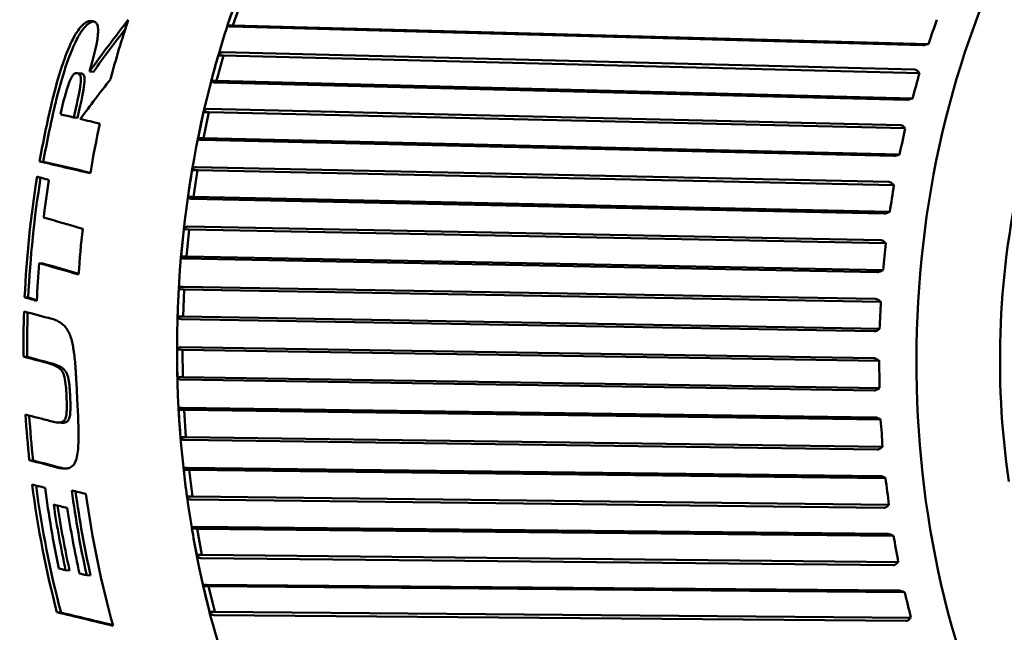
# Model space of a CAD drawing. Header units: millimetres. Extents: x 0 to 6049, y -120 to 1682.
# Tile 75 of 256: x 568 to 586, y 1102 to 1113. Entities that reach past the tile are written whole.
import ezdxf

# ---------------------------------------------------------------- set-up
doc = ezdxf.new("R2010")
doc.units = ezdxf.units.MM
doc.header["$LTSCALE"] = 2
doc.layers.add('Sichtbar (ISO)', color=7, linetype='Continuous', lineweight=50)

msp = doc.modelspace()

# ---------------------------------------------------------------- linework, layer by layer
at = {"layer": 'Sichtbar (ISO)'}
for p, q in [((571.424, 1113.274), (571.577, 1113.721)), ((571.326, 1113.276), (571.424, 1113.274)), ((571.424, 1113.274), (584.147, 1112.933)), ((571.383, 1113.254), (584.038, 1112.914)), ((584.115, 1112.925), (584.147, 1112.933)), ((583.899, 1112.466), (571.238, 1112.783)), ((571.125, 1112.259), (571.253, 1112.723)), ((571.156, 1112.724), (571.253, 1112.723)), ((571.253, 1112.723), (583.983, 1112.403)), ((568.637, 1112.396), (568.567, 1112.402)), ((568.801, 1112.433), (568.871, 1112.428)), ((583.983, 1112.403), (583.961, 1112.429)), ((571.027, 1112.26), (571.125, 1112.259)), ((571.086, 1112.233), (583.747, 1111.915)), ((571.125, 1112.259), (583.855, 1111.939)), ((583.823, 1111.929), (583.855, 1111.939)), ((570.883, 1111.211), (570.985, 1111.688)), ((570.888, 1111.69), (570.985, 1111.688)), ((583.634, 1111.452), (570.967, 1111.747)), ((570.985, 1111.688), (583.721, 1111.392)), ((568.579, 1111.586), (568.511, 1111.591)), ((583.721, 1111.392), (583.698, 1111.416)), ((570.785, 1111.212), (570.883, 1111.211)), ((570.845, 1111.18), (583.512, 1110.885)), ((570.883, 1111.211), (583.618, 1110.914)), ((567.886, 1110.785), (567.954, 1110.78)), ((583.587, 1110.902), (583.618, 1110.914)), ((570.677, 1110.627), (570.775, 1110.625)), ((570.699, 1110.137), (570.775, 1110.625)), ((583.424, 1110.409), (570.753, 1110.681)), ((570.775, 1110.625), (583.515, 1110.352)), ((583.515, 1110.352), (583.49, 1110.376)), ((570.601, 1110.139), (570.699, 1110.137)), ((570.663, 1110.101), (583.334, 1109.83)), ((570.699, 1110.137), (583.439, 1109.864)), ((583.408, 1109.85), (583.439, 1109.864)), ((570.525, 1109.543), (570.623, 1109.541)), ((570.574, 1109.046), (570.623, 1109.541)), ((583.272, 1109.346), (570.598, 1109.594)), ((570.623, 1109.541), (583.366, 1109.292)), ((583.366, 1109.292), (583.34, 1109.314)), ((570.476, 1109.047), (570.574, 1109.046)), ((570.54, 1109.006), (583.214, 1108.758)), ((570.574, 1109.046), (583.317, 1108.797)), ((567.877, 1108.924), (567.944, 1108.919)), ((583.287, 1108.78), (583.317, 1108.797)), ((570.434, 1108.445), (570.531, 1108.443)), ((583.18, 1108.268), (570.504, 1108.492)), ((570.51, 1107.944), (570.531, 1108.443)), ((570.531, 1108.443), (583.276, 1108.218)), ((567.612, 1108.298), (567.678, 1108.292)), ((583.276, 1108.218), (583.249, 1108.239)), ((570.412, 1107.946), (570.51, 1107.944)), ((570.478, 1107.9), (583.154, 1107.676)), ((570.51, 1107.944), (583.254, 1107.719)), ((583.226, 1107.701), (583.254, 1107.719)), ((570.402, 1107.34), (570.5, 1107.339)), ((583.146, 1107.184), (570.47, 1107.384)), ((570.506, 1106.839), (570.5, 1107.339)), ((570.5, 1107.339), (583.245, 1107.138)), ((567.591, 1107.213), (567.658, 1107.208)), ((583.245, 1107.138), (583.217, 1107.157)), ((570.408, 1106.841), (570.506, 1106.839)), ((570.477, 1106.791), (583.153, 1106.591)), ((570.506, 1106.839), (583.251, 1106.638)), ((583.223, 1106.619), (583.251, 1106.638)), ((583.172, 1106.101), (570.497, 1106.277)), ((570.432, 1106.237), (570.53, 1106.236)), ((570.563, 1105.739), (570.53, 1106.236)), ((570.53, 1106.236), (583.274, 1106.059)), ((583.274, 1106.059), (583.245, 1106.076)), ((568.28, 1106.001), (568.213, 1106.006)), ((570.465, 1105.741), (570.563, 1105.739)), ((570.563, 1105.739), (583.307, 1105.562)), ((570.537, 1105.687), (583.212, 1105.512)), ((583.281, 1105.541), (583.307, 1105.562)), ((567.698, 1105.317), (567.766, 1105.312)), ((583.258, 1105.026), (570.585, 1105.178)), ((570.522, 1105.143), (570.62, 1105.141)), ((570.681, 1104.651), (570.62, 1105.141)), ((570.62, 1105.141), (583.362, 1104.988)), ((583.362, 1104.988), (583.332, 1105.004)), ((570.583, 1104.652), (570.681, 1104.651)), ((570.681, 1104.651), (583.422, 1104.498)), ((570.657, 1104.596), (583.33, 1104.444)), ((583.397, 1104.476), (583.422, 1104.498)), ((583.403, 1103.966), (570.733, 1104.095)), ((570.672, 1104.064), (570.77, 1104.063)), ((570.857, 1103.582), (570.77, 1104.063)), ((570.77, 1104.063), (583.508, 1103.934)), ((583.508, 1103.934), (583.477, 1103.947)), ((570.76, 1103.584), (570.857, 1103.582)), ((570.857, 1103.582), (583.596, 1103.453)), ((570.837, 1103.524), (583.506, 1103.396)), ((583.572, 1103.43), (583.596, 1103.453)), ((568.362, 1103.304), (568.433, 1103.299)), ((568.748, 1103.21), (568.82, 1103.205)), ((570.881, 1103.01), (570.979, 1103.008)), ((583.605, 1102.93), (570.941, 1103.035)), ((571.093, 1102.541), (570.979, 1103.008)), ((570.979, 1103.008), (583.712, 1102.902)), ((583.712, 1102.902), (583.681, 1102.913)), ((568.204, 1102.533), (568.278, 1102.527)), ((570.995, 1102.542), (571.093, 1102.541)), ((571.076, 1102.48), (583.74, 1102.375)), ((571.093, 1102.541), (583.826, 1102.434)), ((583.803, 1102.41), (583.826, 1102.434))]:
    msp.add_line(p, q, dxfattribs=at)
for centre, major_axis, ratio, start_param, end_param in [((592.307, 1107.296), (-0.211, -12.59), 0.66535, 2.677911, 6.748225), ((571.457, 1113.499), (-0.291, -0.845), 0.060242, 4.464492, 4.999491), ((575.419, 1107.319), (8.8, 12.663), 0.541874, 1.466661, 1.543344), ((577.371, 1107.546), (-0.222, -13.248), 0.66535, 4.26773, 4.35743), ((574.506, 1113.417), (7.867, 10.154), 0.682666, 5.156737, 5.195665), ((575.42, 1107.315), (8.735, 12.574), 0.542064, 1.476949, 1.540569), ((571.146, 1112.491), (-0.244, -0.878), 0.060212, 4.460604, 4.99543), ((574.197, 1112.415), (6.764, 10.92), 0.707365, 5.085411, 5.124339), ((575.304, 1107.58), (9.647, 12.237), 0.4956, 1.576756, 1.635337), ((576.408, 1107.562), (0.222, 13.248), 0.66535, 1.252773, 1.336174), ((576.408, 1107.562), (-0.22, -13.148), 0.66535, 4.392194, 4.476266), ((570.891, 1111.45), (-0.195, -0.904), 0.060098, 4.456777, 4.991776), ((577.371, 1107.546), (-0.222, -13.248), 0.66535, 4.422201, 4.493436), ((573.943, 1111.379), (5.509, 11.604), 0.727312, 5.00692, 5.045848), ((921.891, 1081.821), (509.236, -82.41), 0.074531, 3.955867, 3.958399), ((919.095, 1082.037), (-504.989, 81.722), 0.074531, 0.814031, 0.816404), ((570.694, 1110.382), (-0.144, -0.924), 0.059999, 4.453232, 4.988231), ((592.307, 1107.296), (-0.172, -10.292), 0.66535, 4.389316, 4.955693), ((576.408, 1107.562), (0.222, 13.248), 0.66535, 1.357669, 1.526383), ((576.408, 1107.562), (-0.22, -13.148), 0.66535, 4.49901, 4.667942), ((576.634, 1107.558), (-0.222, -13.248), 0.66535, 4.503857, 4.556623), ((573.747, 1110.317), (4.111, 12.17), 0.742369, 4.921999, 4.960926), ((802.804, 1090.55), (339.051, -65.029), 0.100046, 3.966594, 3.969509), ((577.371, 1107.546), (-0.222, -13.248), 0.66535, 4.571461, 4.63502), ((570.556, 1109.294), (-0.093, -0.937), 0.059919, 4.449819, 4.984818), ((573.609, 1109.235), (2.595, 12.58), 0.752435, 4.831932, 4.87086), ((576.634, 1107.558), (-0.222, -13.248), 0.66535, 4.620254, 4.672504), ((802.95, 1090.336), (343.867, -65.953), 0.100044, 3.979042, 3.981916), ((801.251, 1090.467), (-341.256, 65.452), 0.100044, 0.837372, 0.840006), ((570.477, 1108.194), (0.041, 0.945), 0.059876, 1.304893, 1.839892), ((573.532, 1108.14), (0.999, 12.806), 0.75744, 4.738533, 4.777461), ((576.408, 1107.562), (0.222, 13.248), 0.66535, 1.545856, 1.608272), ((829.664, 1088.065), (-389.37, 71.177), 0.092433, 0.849504, 0.851272), ((576.408, 1107.562), (-0.22, -13.148), 0.66535, 4.68852, 4.750454), ((570.46, 1107.09), (-0.011, 0.945), 0.059877, 1.301585, 1.836584), ((573.514, 1107.042), (-0.627, 12.83), 0.75735, 4.644003, 4.682931), ((576.408, 1107.562), (0.222, 13.248), 0.66535, 1.688545, 1.752185), ((568.128, 1107.835), (55.198, -14.619), 0.030723, 4.711477, 4.719765), ((576.408, 1107.562), (-0.22, -13.148), 0.66535, 4.83233, 4.895488), ((570.503, 1105.988), (-0.063, 0.94), 0.059921, 1.298249, 1.833248), ((573.557, 1105.946), (-2.227, 12.651), 0.752167, 4.550686, 4.589613), ((800.574, 1089.535), (361.522, -66.087), 0.092429, 4.029486, 4.031392), ((798.524, 1089.69), (-358.374, 65.512), 0.092429, 0.888221, 0.890144), ((570.607, 1104.897), (-0.115, 0.927), 0.060002, 1.294833, 1.829832), ((573.661, 1104.86), (-3.753, 12.285), 0.741924, 4.460772, 4.499699), ((576.408, 1107.562), (0.222, 13.248), 0.66535, 1.786516, 1.971271), ((576.408, 1107.562), (-0.22, -13.148), 0.66535, 4.931031, 5.11645), ((576.636, 1107.558), (-0.222, -13.248), 0.66535, 4.932278, 5.048016), ((577.119, 1107.55), (0.222, 13.248), 0.66535, 1.793913, 1.915632), ((577.119, 1107.55), (-0.22, -13.148), 0.66535, 4.938491, 5.060306), ((577.371, 1107.546), (-0.222, -13.248), 0.66535, 4.940114, 5.131775), ((576.752, 1107.556), (0.222, 13.248), 0.66535, 1.814442, 1.908633), ((576.752, 1107.556), (-0.22, -13.148), 0.66535, 4.959199, 5.053245), ((576.992, 1107.552), (-0.222, -13.248), 0.66535, 4.960453, 5.054791), ((570.771, 1103.823), (-0.166, 0.909), 0.060113, 1.291327, 1.82623), ((573.823, 1103.792), (-5.164, 11.761), 0.726693, 4.376058, 4.414986), ((555.9, 1107.905), (-56.652, 14.121), 0.025503, 1.796723, 1.798933), ((570.993, 1102.775), (-0.216, 0.884), 0.060195, 1.287539, 1.822538), ((574.044, 1102.749), (-6.437, 11.116), 0.706577, 4.297809, 4.336737), ((766.752, 1090.698), (324.377, -56.593), 0.085297, 4.068655, 4.072646), ((764.124, 1090.887), (320.274, -55.877), 0.085296, 4.069406, 4.073143)]:
    msp.add_ellipse(centre, major_axis=major_axis, ratio=ratio, start_param=start_param, end_param=end_param, dxfattribs=at)
for points, knots in [([(574.766, 1120.841), (573.825, 1120.857), (572.882, 1120.649), (571.079, 1119.805), (570.22, 1119.167), (568.671, 1117.521), (567.983, 1116.509), (566.85, 1114.217), (566.407, 1112.936), (565.812, 1110.238), (565.659, 1108.821), (565.66, 1105.993), (565.813, 1104.582), (566.409, 1101.909), (566.853, 1100.647), (567.988, 1098.399), (568.68, 1097.414), (570.242, 1095.823), (571.113, 1095.217), (572.773, 1094.523), (573.546, 1094.358), (574.322, 1094.345)], [4.752274, 4.752274, 4.752274, 4.752274, 5.066351, 5.066351, 5.383687, 5.383687, 5.704686, 5.704686, 6.026613, 6.026613, 6.348489, 6.348489, 6.670295, 6.670295, 6.992192, 6.992192, 7.31408, 7.31408, 7.634703, 7.634703, 7.893866, 7.893866, 7.893866, 7.893866]), ([(572.571, 1116.116), (572.034, 1115.173), (571.585, 1114.122), (570.892, 1111.882), (570.648, 1110.694), (570.385, 1108.267), (570.365, 1107.029), (570.551, 1104.595), (570.756, 1103.4), (571.377, 1101.14), (571.792, 1100.076), (572.299, 1099.117)], [5.634996, 5.634996, 5.634996, 5.634996, 5.910674, 5.910674, 6.186352, 6.186352, 6.46203, 6.46203, 6.737708, 6.737708, 7.013387, 7.013387, 7.013387, 7.013387]), ([(568.104, 1111.845), (568.227, 1112.364), (568.359, 1112.747), (568.52, 1113.078), (568.559, 1113.14), (568.615, 1113.219), (568.643, 1113.254), (568.704, 1113.311), (568.728, 1113.326), (568.759, 1113.342), (568.773, 1113.347), (568.803, 1113.354), (568.819, 1113.356), (568.835, 1113.356)], [-0.05363854, -0.05363854, -0.05363854, -0.05363854, -0.03286773, -0.03286773, -0.0246851, -0.0246851, -0.01783024, -0.01783024, -0.01136734, -0.01136734, -0.00622476, -0.00622476, -0.000001, -0.000001, -0.000001, -0.000001]), ([(568.174, 1111.839), (568.297, 1112.358), (568.43, 1112.741), (568.592, 1113.072), (568.63, 1113.134), (568.686, 1113.213), (568.715, 1113.248), (568.777, 1113.306), (568.801, 1113.321), (568.833, 1113.337), (568.849, 1113.343), (568.87, 1113.347), (568.875, 1113.348), (568.88, 1113.349)], [-0.05230587, -0.05230587, -0.05230587, -0.05230587, -0.03222237, -0.03222237, -0.02433191, -0.02433191, -0.01771667, -0.01771667, -0.01140264, -0.01140264, -0.0054896, -0.0054896, -0.00357721, -0.00357721, -0.00357721, -0.00357721]), ([(568.835, 1113.356), (568.855, 1113.355), (568.875, 1113.352), (568.908, 1113.336), (568.921, 1113.324), (568.94, 1113.293), (568.949, 1113.272), (568.959, 1113.201), (568.958, 1113.159), (568.934, 1112.89), (568.824, 1112.518), (568.801, 1112.433)], [-0.04688227, -0.04688227, -0.04688227, -0.04688227, -0.04179937, -0.04179937, -0.03678953, -0.03678953, -0.03242911, -0.03242911, -0.02732589, -0.02732589, -0.000001, -0.000001, -0.000001, -0.000001]), ([(571.383, 1113.254), (571.383, 1113.254), (571.382, 1113.254), (571.381, 1113.254), (571.364, 1113.254), (571.349, 1113.256), (571.331, 1113.263), (571.326, 1113.27), (571.326, 1113.276)], [-0.00033523, -0.00033523, -0.00033523, -0.00033523, 0, 0, 0, 0.0066416, 0.0066416, 0.0141713, 0.0141713, 0.0141713, 0.0141713]), ([(584.115, 1112.925), (584.112, 1112.924), (584.11, 1112.924), (584.095, 1112.92), (584.079, 1112.917), (584.057, 1112.914), (584.046, 1112.914), (584.038, 1112.914)], [0.063368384, 0.063368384, 0.063368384, 0.063368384, 0.064108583, 0.064108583, 0.068033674, 0.068033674, 0.071182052, 0.071182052, 0.071182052, 0.071182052]), ([(571.156, 1112.724), (571.163, 1112.742), (571.175, 1112.759), (571.202, 1112.778), (571.219, 1112.784), (571.236, 1112.784), (571.237, 1112.783), (571.237, 1112.783), (571.238, 1112.783)], [-0.0141713, -0.0141713, -0.0141713, -0.0141713, -0.0066416, -0.0066416, 0, 0, 0, 0.00033524, 0.00033524, 0.00033524, 0.00033524]), ([(568.268, 1111.648), (568.319, 1111.877), (568.373, 1112.08), (568.441, 1112.263), (568.456, 1112.294), (568.475, 1112.331), (568.484, 1112.348), (568.502, 1112.371), (568.509, 1112.379), (568.525, 1112.392), (568.533, 1112.396), (568.547, 1112.401), (568.554, 1112.402), (568.568, 1112.402), (568.575, 1112.401), (568.582, 1112.399)], [-0.03761334, -0.03761334, -0.03761334, -0.03761334, -0.02304569, -0.02304569, -0.01725743, -0.01725743, -0.01192571, -0.01192571, -0.00855255, -0.00855255, -0.00546278, -0.00546278, -0.00298781, -0.00298781, -0.000001, -0.000001, -0.000001, -0.000001]), ([(568.582, 1112.399), (568.595, 1112.396), (568.606, 1112.39), (568.623, 1112.372), (568.628, 1112.362), (568.638, 1112.333), (568.64, 1112.313), (568.64, 1112.262), (568.638, 1112.22), (568.608, 1112.02), (568.561, 1111.82), (568.511, 1111.591)], [-0.1721637, -0.1721637, -0.1721637, -0.1721637, -0.1505464, -0.1505464, -0.1327991, -0.1327991, -0.106488, -0.106488, -0.0720865, -0.0720865, -0.000001, -0.000001, -0.000001, -0.000001]), ([(568.579, 1111.586), (568.631, 1111.815), (568.677, 1112.015), (568.708, 1112.221), (568.71, 1112.262), (568.71, 1112.307), (568.708, 1112.328), (568.699, 1112.357), (568.693, 1112.367), (568.676, 1112.384), (568.665, 1112.39), (568.652, 1112.394)], [0.000001, 0.000001, 0.000001, 0.000001, 0.0722214, 0.0722214, 0.1103366, 0.1103366, 0.1471154, 0.1471154, 0.1719167, 0.1719167, 0.2021572, 0.2021572, 0.2021572, 0.2021572]), ([(583.899, 1112.466), (583.907, 1112.465), (583.917, 1112.463), (583.936, 1112.453), (583.947, 1112.443), (583.958, 1112.432), (583.96, 1112.431), (583.961, 1112.429)], [0.000173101, 0.000173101, 0.000173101, 0.000173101, 0.003321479, 0.003321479, 0.00724657, 0.00724657, 0.007986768, 0.007986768, 0.007986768, 0.007986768]), ([(571.086, 1112.233), (571.085, 1112.233), (571.084, 1112.233), (571.083, 1112.233), (571.067, 1112.233), (571.052, 1112.236), (571.033, 1112.245), (571.028, 1112.253), (571.027, 1112.26)], [-0.00033523, -0.00033523, -0.00033523, -0.00033523, 0, 0, 0, 0.0066416, 0.0066416, 0.0141713, 0.0141713, 0.0141713, 0.0141713]), ([(583.823, 1111.929), (583.821, 1111.928), (583.818, 1111.927), (583.804, 1111.923), (583.788, 1111.919), (583.766, 1111.916), (583.755, 1111.915), (583.747, 1111.915)], [0.063368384, 0.063368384, 0.063368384, 0.063368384, 0.064108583, 0.064108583, 0.068033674, 0.068033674, 0.071182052, 0.071182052, 0.071182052, 0.071182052]), ([(570.888, 1111.69), (570.894, 1111.707), (570.905, 1111.724), (570.931, 1111.742), (570.948, 1111.747), (570.964, 1111.747), (570.965, 1111.747), (570.966, 1111.747), (570.967, 1111.747)], [-0.0141713, -0.0141713, -0.0141713, -0.0141713, -0.0066416, -0.0066416, 0, 0, 0, 0.00033524, 0.00033524, 0.00033524, 0.00033524]), ([(583.634, 1111.452), (583.642, 1111.451), (583.652, 1111.449), (583.671, 1111.439), (583.683, 1111.43), (583.694, 1111.42), (583.696, 1111.418), (583.698, 1111.416)], [0.000173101, 0.000173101, 0.000173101, 0.000173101, 0.003321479, 0.003321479, 0.00724657, 0.00724657, 0.007986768, 0.007986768, 0.007986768, 0.007986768]), ([(570.845, 1111.18), (570.844, 1111.18), (570.844, 1111.18), (570.843, 1111.18), (570.826, 1111.18), (570.811, 1111.183), (570.792, 1111.194), (570.786, 1111.203), (570.785, 1111.212)], [-0.00033523, -0.00033523, -0.00033523, -0.00033523, 0, 0, 0, 0.0066416, 0.0066416, 0.0141713, 0.0141713, 0.0141713, 0.0141713]), ([(583.587, 1110.902), (583.585, 1110.901), (583.582, 1110.9), (583.568, 1110.894), (583.553, 1110.89), (583.531, 1110.886), (583.52, 1110.885), (583.512, 1110.885)], [0.063368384, 0.063368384, 0.063368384, 0.063368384, 0.064108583, 0.064108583, 0.068033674, 0.068033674, 0.071182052, 0.071182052, 0.071182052, 0.071182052]), ([(570.677, 1110.627), (570.683, 1110.643), (570.693, 1110.659), (570.717, 1110.676), (570.734, 1110.681), (570.751, 1110.681), (570.751, 1110.681), (570.752, 1110.681), (570.753, 1110.681)], [-0.0141713, -0.0141713, -0.0141713, -0.0141713, -0.0066416, -0.0066416, 0, 0, 0, 0.00033524, 0.00033524, 0.00033524, 0.00033524]), ([(583.424, 1110.409), (583.432, 1110.409), (583.442, 1110.407), (583.462, 1110.398), (583.475, 1110.389), (583.486, 1110.379), (583.488, 1110.377), (583.49, 1110.376)], [0.000173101, 0.000173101, 0.000173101, 0.000173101, 0.003321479, 0.003321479, 0.00724657, 0.00724657, 0.007986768, 0.007986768, 0.007986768, 0.007986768]), ([(570.663, 1110.101), (570.662, 1110.101), (570.661, 1110.101), (570.66, 1110.102), (570.644, 1110.102), (570.628, 1110.106), (570.609, 1110.117), (570.602, 1110.128), (570.601, 1110.139)], [-0.00033523, -0.00033523, -0.00033523, -0.00033523, 0, 0, 0, 0.0066416, 0.0066416, 0.0141713, 0.0141713, 0.0141713, 0.0141713]), ([(583.408, 1109.85), (583.406, 1109.849), (583.404, 1109.848), (583.389, 1109.841), (583.375, 1109.836), (583.353, 1109.831), (583.342, 1109.83), (583.334, 1109.83)], [0.063368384, 0.063368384, 0.063368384, 0.063368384, 0.064108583, 0.064108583, 0.068033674, 0.068033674, 0.071182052, 0.071182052, 0.071182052, 0.071182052]), ([(570.525, 1109.543), (570.53, 1109.558), (570.54, 1109.573), (570.563, 1109.589), (570.579, 1109.594), (570.596, 1109.594), (570.597, 1109.594), (570.598, 1109.594), (570.598, 1109.594)], [-0.0141713, -0.0141713, -0.0141713, -0.0141713, -0.0066416, -0.0066416, 0, 0, 0, 0.00033524, 0.00033524, 0.00033524, 0.00033524]), ([(583.272, 1109.346), (583.281, 1109.346), (583.291, 1109.343), (583.311, 1109.335), (583.324, 1109.327), (583.336, 1109.317), (583.338, 1109.316), (583.34, 1109.314)], [0.000173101, 0.000173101, 0.000173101, 0.000173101, 0.003321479, 0.003321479, 0.00724657, 0.00724657, 0.007986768, 0.007986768, 0.007986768, 0.007986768]), ([(570.54, 1109.006), (570.54, 1109.006), (570.539, 1109.006), (570.538, 1109.006), (570.521, 1109.006), (570.506, 1109.01), (570.485, 1109.024), (570.478, 1109.035), (570.476, 1109.047)], [-0.00033523, -0.00033523, -0.00033523, -0.00033523, 0, 0, 0, 0.0066416, 0.0066416, 0.0141713, 0.0141713, 0.0141713, 0.0141713]), ([(583.287, 1108.78), (583.285, 1108.779), (583.283, 1108.778), (583.269, 1108.771), (583.255, 1108.765), (583.233, 1108.759), (583.222, 1108.758), (583.214, 1108.758)], [0.063368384, 0.063368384, 0.063368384, 0.063368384, 0.064108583, 0.064108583, 0.068033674, 0.068033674, 0.071182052, 0.071182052, 0.071182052, 0.071182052]), ([(570.434, 1108.445), (570.437, 1108.459), (570.446, 1108.473), (570.468, 1108.488), (570.485, 1108.493), (570.501, 1108.492), (570.502, 1108.492), (570.503, 1108.492), (570.504, 1108.492)], [-0.0141713, -0.0141713, -0.0141713, -0.0141713, -0.0066416, -0.0066416, 0, 0, 0, 0.00033524, 0.00033524, 0.00033524, 0.00033524]), ([(583.18, 1108.268), (583.188, 1108.268), (583.198, 1108.266), (583.219, 1108.258), (583.232, 1108.251), (583.245, 1108.242), (583.247, 1108.24), (583.249, 1108.239)], [0.000173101, 0.000173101, 0.000173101, 0.000173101, 0.003321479, 0.003321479, 0.00724657, 0.00724657, 0.007986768, 0.007986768, 0.007986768, 0.007986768]), ([(568.111, 1107.903), (568.143, 1107.895), (568.173, 1107.884), (568.201, 1107.871), (568.228, 1107.859), (568.253, 1107.845), (568.277, 1107.828), (568.3, 1107.812), (568.321, 1107.794), (568.341, 1107.773), (568.356, 1107.757), (568.371, 1107.738), (568.384, 1107.719), (568.387, 1107.714), (568.39, 1107.71), (568.393, 1107.705), (568.409, 1107.68), (568.422, 1107.653), (568.434, 1107.624), (568.447, 1107.596), (568.457, 1107.564), (568.467, 1107.531), (568.477, 1107.497), (568.485, 1107.46), (568.493, 1107.421), (568.497, 1107.403), (568.5, 1107.384), (568.503, 1107.365), (568.507, 1107.342), (568.511, 1107.319), (568.514, 1107.294), (568.521, 1107.25), (568.526, 1107.203), (568.531, 1107.153), (568.536, 1107.104), (568.54, 1107.052), (568.544, 1106.998), (568.546, 1106.973), (568.548, 1106.947), (568.549, 1106.921), (568.551, 1106.891), (568.553, 1106.86), (568.555, 1106.828), (568.558, 1106.769), (568.562, 1106.707), (568.565, 1106.642), (568.568, 1106.578), (568.571, 1106.51), (568.575, 1106.44)], [0, 0, 0, 0, 0.076923, 0.076923, 0.076923, 0.153846, 0.153846, 0.153846, 0.230769, 0.230769, 0.230769, 0.292851, 0.292851, 0.292851, 0.307692, 0.307692, 0.307692, 0.384615, 0.384615, 0.384615, 0.461538, 0.461538, 0.461538, 0.538462, 0.538462, 0.538462, 0.57349, 0.57349, 0.57349, 0.615385, 0.615385, 0.615385, 0.692308, 0.692308, 0.692308, 0.769231, 0.769231, 0.769231, 0.804954, 0.804954, 0.804954, 0.846154, 0.846154, 0.846154, 0.923077, 0.923077, 0.923077, 1, 1, 1, 1]), ([(570.478, 1107.9), (570.477, 1107.9), (570.477, 1107.9), (570.476, 1107.9), (570.459, 1107.9), (570.443, 1107.905), (570.422, 1107.919), (570.415, 1107.932), (570.412, 1107.946)], [-0.00033523, -0.00033523, -0.00033523, -0.00033523, 0, 0, 0, 0.0066416, 0.0066416, 0.0141713, 0.0141713, 0.0141713, 0.0141713]), ([(583.226, 1107.701), (583.223, 1107.7), (583.221, 1107.698), (583.208, 1107.69), (583.194, 1107.684), (583.173, 1107.677), (583.162, 1107.676), (583.154, 1107.676)], [0.063368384, 0.063368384, 0.063368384, 0.063368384, 0.064108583, 0.064108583, 0.068033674, 0.068033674, 0.071182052, 0.071182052, 0.071182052, 0.071182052]), ([(570.402, 1107.34), (570.406, 1107.354), (570.413, 1107.366), (570.435, 1107.38), (570.451, 1107.384), (570.468, 1107.384), (570.468, 1107.384), (570.469, 1107.384), (570.47, 1107.384)], [-0.0141713, -0.0141713, -0.0141713, -0.0141713, -0.0066416, -0.0066416, 0, 0, 0, 0.00033524, 0.00033524, 0.00033524, 0.00033524]), ([(583.146, 1107.184), (583.154, 1107.184), (583.165, 1107.182), (583.186, 1107.175), (583.2, 1107.168), (583.213, 1107.16), (583.215, 1107.158), (583.217, 1107.157)], [0.000173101, 0.000173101, 0.000173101, 0.000173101, 0.003321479, 0.003321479, 0.00724657, 0.00724657, 0.007986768, 0.007986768, 0.007986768, 0.007986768]), ([(568.378, 1106.489), (568.372, 1106.613), (568.365, 1106.741), (568.335, 1106.864), (568.325, 1106.893), (568.301, 1106.939), (568.286, 1106.962), (568.236, 1107.011), (568.205, 1107.031), (568.126, 1107.068), (568.075, 1107.084), (568.024, 1107.097)], [0.000001, 0.000001, 0.000001, 0.000001, 0.03707238, 0.03707238, 0.04887043, 0.04887043, 0.05807878, 0.05807878, 0.06794566, 0.06794566, 0.08140778, 0.08140778, 0.08140778, 0.08140778]), ([(568.445, 1106.484), (568.443, 1106.516), (568.442, 1106.546), (568.44, 1106.575), (568.438, 1106.604), (568.436, 1106.633), (568.434, 1106.66), (568.432, 1106.681), (568.43, 1106.701), (568.427, 1106.72), (568.427, 1106.726), (568.426, 1106.732), (568.425, 1106.737), (568.422, 1106.762), (568.418, 1106.785), (568.414, 1106.806), (568.409, 1106.828), (568.404, 1106.848), (568.398, 1106.867), (568.392, 1106.885), (568.385, 1106.902), (568.376, 1106.918), (568.368, 1106.933), (568.358, 1106.947), (568.348, 1106.96), (568.337, 1106.973), (568.325, 1106.985), (568.311, 1106.996), (568.298, 1107.007), (568.283, 1107.017), (568.267, 1107.026), (568.251, 1107.036), (568.233, 1107.044), (568.214, 1107.052), (568.196, 1107.06), (568.176, 1107.067), (568.155, 1107.074), (568.134, 1107.08), (568.113, 1107.086), (568.09, 1107.092)], [0, 0, 0, 0, 0.083333, 0.083333, 0.083333, 0.166667, 0.166667, 0.166667, 0.230666, 0.230666, 0.230666, 0.25, 0.25, 0.25, 0.333333, 0.333333, 0.333333, 0.416667, 0.416667, 0.416667, 0.5, 0.5, 0.5, 0.583333, 0.583333, 0.583333, 0.666667, 0.666667, 0.666667, 0.75, 0.75, 0.75, 0.833333, 0.833333, 0.833333, 0.916667, 0.916667, 0.916667, 1, 1, 1, 1]), ([(570.477, 1106.791), (570.476, 1106.791), (570.475, 1106.791), (570.475, 1106.791), (570.458, 1106.791), (570.442, 1106.796), (570.42, 1106.812), (570.412, 1106.826), (570.408, 1106.841)], [-0.00033523, -0.00033523, -0.00033523, -0.00033523, 0, 0, 0, 0.0066416, 0.0066416, 0.0141713, 0.0141713, 0.0141713, 0.0141713]), ([(583.223, 1106.619), (583.221, 1106.617), (583.219, 1106.616), (583.206, 1106.607), (583.193, 1106.6), (583.172, 1106.593), (583.161, 1106.591), (583.153, 1106.591)], [0.063368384, 0.063368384, 0.063368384, 0.063368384, 0.064108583, 0.064108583, 0.068033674, 0.068033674, 0.071182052, 0.071182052, 0.071182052, 0.071182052]), ([(568.086, 1106.031), (568.123, 1106.021), (568.159, 1106.012), (568.228, 1106.004), (568.255, 1106.004), (568.294, 1106.014), (568.31, 1106.021), (568.336, 1106.042), (568.346, 1106.054), (568.36, 1106.082), (568.366, 1106.098), (568.378, 1106.157), (568.381, 1106.197), (568.385, 1106.329), (568.38, 1106.436), (568.378, 1106.489)], [0.000001, 0.000001, 0.000001, 0.000001, 0.01491228, 0.01491228, 0.03016713, 0.03016713, 0.04102931, 0.04102931, 0.05068392, 0.05068392, 0.05772367, 0.05772367, 0.06731134, 0.06731134, 0.08810912, 0.08810912, 0.08810912, 0.08810912]), ([(568.225, 1105.179), (568.257, 1105.171), (568.289, 1105.165), (568.348, 1105.161), (568.376, 1105.162), (568.431, 1105.174), (568.459, 1105.186), (568.501, 1105.221), (568.52, 1105.243), (568.556, 1105.318), (568.568, 1105.364), (568.592, 1105.499), (568.596, 1105.608), (568.6, 1105.89), (568.589, 1106.136), (568.575, 1106.44)], [-0.2732478, -0.2732478, -0.2732478, -0.2732478, -0.2423564, -0.2423564, -0.2155398, -0.2155398, -0.185569, -0.185569, -0.1627848, -0.1627848, -0.1388027, -0.1388027, -0.0916964, -0.0916964, -0.000001, -0.000001, -0.000001, -0.000001]), ([(568.28, 1106.001), (568.306, 1105.999), (568.327, 1106), (568.362, 1106.009), (568.378, 1106.016), (568.403, 1106.037), (568.414, 1106.05), (568.427, 1106.078), (568.433, 1106.094), (568.445, 1106.154), (568.448, 1106.194), (568.452, 1106.327), (568.447, 1106.43), (568.445, 1106.484)], [0.01792951, 0.01792951, 0.01792951, 0.01792951, 0.03018159, 0.03018159, 0.04081696, 0.04081696, 0.05031112, 0.05031112, 0.05739342, 0.05739342, 0.06724124, 0.06724124, 0.08829134, 0.08829134, 0.08829134, 0.08829134]), ([(570.432, 1106.237), (570.434, 1106.249), (570.442, 1106.261), (570.462, 1106.273), (570.478, 1106.277), (570.495, 1106.277), (570.496, 1106.277), (570.496, 1106.277), (570.497, 1106.277)], [-0.0141713, -0.0141713, -0.0141713, -0.0141713, -0.0066416, -0.0066416, 0, 0, 0, 0.00033524, 0.00033524, 0.00033524, 0.00033524]), ([(583.172, 1106.101), (583.181, 1106.101), (583.191, 1106.099), (583.212, 1106.092), (583.227, 1106.086), (583.24, 1106.079), (583.243, 1106.077), (583.245, 1106.076)], [0.000173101, 0.000173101, 0.000173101, 0.000173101, 0.003321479, 0.003321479, 0.00724657, 0.00724657, 0.007986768, 0.007986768, 0.007986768, 0.007986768]), ([(570.537, 1105.687), (570.536, 1105.687), (570.535, 1105.687), (570.534, 1105.687), (570.518, 1105.687), (570.501, 1105.693), (570.479, 1105.71), (570.47, 1105.725), (570.465, 1105.741)], [-0.00033523, -0.00033523, -0.00033523, -0.00033523, 0, 0, 0, 0.0066416, 0.0066416, 0.0141713, 0.0141713, 0.0141713, 0.0141713]), ([(583.281, 1105.541), (583.279, 1105.54), (583.277, 1105.538), (583.264, 1105.529), (583.251, 1105.521), (583.23, 1105.514), (583.22, 1105.511), (583.212, 1105.512)], [0.063368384, 0.063368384, 0.063368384, 0.063368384, 0.064108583, 0.064108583, 0.068033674, 0.068033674, 0.071182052, 0.071182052, 0.071182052, 0.071182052]), ([(570.522, 1105.143), (570.524, 1105.153), (570.531, 1105.164), (570.551, 1105.175), (570.566, 1105.178), (570.583, 1105.178), (570.584, 1105.178), (570.584, 1105.178), (570.585, 1105.178)], [-0.0141713, -0.0141713, -0.0141713, -0.0141713, -0.0066416, -0.0066416, 0, 0, 0, 0.00033524, 0.00033524, 0.00033524, 0.00033524]), ([(583.258, 1105.026), (583.266, 1105.026), (583.277, 1105.024), (583.299, 1105.018), (583.313, 1105.013), (583.327, 1105.006), (583.329, 1105.005), (583.332, 1105.004)], [0.000173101, 0.000173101, 0.000173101, 0.000173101, 0.003321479, 0.003321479, 0.00724657, 0.00724657, 0.007986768, 0.007986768, 0.007986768, 0.007986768]), ([(570.657, 1104.596), (570.656, 1104.596), (570.655, 1104.596), (570.655, 1104.596), (570.638, 1104.596), (570.621, 1104.602), (570.598, 1104.62), (570.588, 1104.636), (570.583, 1104.652)], [-0.00033523, -0.00033523, -0.00033523, -0.00033523, 0, 0, 0, 0.0066416, 0.0066416, 0.0141713, 0.0141713, 0.0141713, 0.0141713]), ([(583.397, 1104.476), (583.395, 1104.474), (583.393, 1104.472), (583.381, 1104.463), (583.368, 1104.454), (583.348, 1104.446), (583.338, 1104.444), (583.33, 1104.444)], [0.063368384, 0.063368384, 0.063368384, 0.063368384, 0.064108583, 0.064108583, 0.068033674, 0.068033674, 0.071182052, 0.071182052, 0.071182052, 0.071182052]), ([(570.672, 1104.064), (570.674, 1104.074), (570.68, 1104.083), (570.699, 1104.092), (570.714, 1104.095), (570.731, 1104.095), (570.732, 1104.095), (570.733, 1104.095), (570.733, 1104.095)], [-0.0141713, -0.0141713, -0.0141713, -0.0141713, -0.0066416, -0.0066416, 0, 0, 0, 0.00033524, 0.00033524, 0.00033524, 0.00033524]), ([(583.403, 1103.966), (583.411, 1103.966), (583.422, 1103.965), (583.444, 1103.96), (583.458, 1103.955), (583.473, 1103.949), (583.475, 1103.948), (583.477, 1103.947)], [0.000173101, 0.000173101, 0.000173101, 0.000173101, 0.003321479, 0.003321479, 0.00724657, 0.00724657, 0.007986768, 0.007986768, 0.007986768, 0.007986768]), ([(570.837, 1103.524), (570.836, 1103.524), (570.835, 1103.524), (570.835, 1103.524), (570.818, 1103.525), (570.801, 1103.531), (570.776, 1103.55), (570.766, 1103.567), (570.76, 1103.584)], [-0.00033523, -0.00033523, -0.00033523, -0.00033523, 0, 0, 0, 0.0066416, 0.0066416, 0.0141713, 0.0141713, 0.0141713, 0.0141713]), ([(583.572, 1103.43), (583.57, 1103.428), (583.568, 1103.426), (583.556, 1103.416), (583.544, 1103.407), (583.525, 1103.398), (583.515, 1103.396), (583.506, 1103.396)], [0.063368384, 0.063368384, 0.063368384, 0.063368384, 0.064108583, 0.064108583, 0.068033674, 0.068033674, 0.071182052, 0.071182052, 0.071182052, 0.071182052]), ([(570.881, 1103.01), (570.882, 1103.017), (570.888, 1103.025), (570.906, 1103.033), (570.922, 1103.035), (570.938, 1103.035), (570.939, 1103.035), (570.94, 1103.035), (570.941, 1103.035)], [-0.0141713, -0.0141713, -0.0141713, -0.0141713, -0.0066416, -0.0066416, 0, 0, 0, 0.00033524, 0.00033524, 0.00033524, 0.00033524]), ([(583.605, 1102.93), (583.613, 1102.93), (583.624, 1102.928), (583.646, 1102.924), (583.662, 1102.92), (583.676, 1102.915), (583.679, 1102.914), (583.681, 1102.913)], [0.000173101, 0.000173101, 0.000173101, 0.000173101, 0.003321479, 0.003321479, 0.00724657, 0.00724657, 0.007986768, 0.007986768, 0.007986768, 0.007986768]), ([(571.076, 1102.48), (571.075, 1102.48), (571.074, 1102.48), (571.073, 1102.48), (571.057, 1102.481), (571.039, 1102.487), (571.014, 1102.507), (571.002, 1102.524), (570.995, 1102.542)], [-0.00033523, -0.00033523, -0.00033523, -0.00033523, 0, 0, 0, 0.0066416, 0.0066416, 0.0141713, 0.0141713, 0.0141713, 0.0141713]), ([(583.803, 1102.41), (583.802, 1102.408), (583.8, 1102.406), (583.789, 1102.395), (583.777, 1102.386), (583.758, 1102.377), (583.748, 1102.375), (583.74, 1102.375)], [0.063368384, 0.063368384, 0.063368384, 0.063368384, 0.064108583, 0.064108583, 0.068033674, 0.068033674, 0.071182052, 0.071182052, 0.071182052, 0.071182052])]:
    msp.add_open_spline(points, degree=3, knots=knots, dxfattribs=at)
for points in [[(568.652, 1112.394), (568.647, 1112.395), (568.642, 1112.396), (568.637, 1112.396)], [(568.511, 1111.591), (568.43, 1111.61), (568.349, 1111.629), (568.268, 1111.648)], [(568.988, 1111.478), (568.869, 1111.506), (568.75, 1111.534), (568.63, 1111.562)], [(568.056, 1110.445), (567.984, 1110.466), (567.912, 1110.487), (567.839, 1110.508)], [(567.612, 1108.298), (567.686, 1108.276), (567.761, 1108.255), (567.835, 1108.234)], [(567.836, 1108.248), (567.783, 1108.263), (567.731, 1108.277), (567.678, 1108.292)], [(567.591, 1107.213), (567.735, 1107.175), (567.879, 1107.136), (568.024, 1107.097)], [(568.09, 1107.092), (567.946, 1107.131), (567.802, 1107.169), (567.658, 1107.208)], [(568.294, 1105.174), (568.312, 1105.169), (568.332, 1105.165), (568.351, 1105.162)], [(567.985, 1104.812), (567.907, 1104.832), (567.828, 1104.851), (567.75, 1104.87)], [(568.734, 1104.699), (568.647, 1104.72), (568.56, 1104.741), (568.474, 1104.763)], [(568.392, 1104.442), (568.31, 1104.463), (568.227, 1104.483), (568.144, 1104.503)], [(568.748, 1103.21), (568.704, 1103.221), (568.659, 1103.232), (568.614, 1103.243)]]:
    msp.add_open_spline(points, degree=3, dxfattribs=at)

doc.saveas('drawing.dxf')
